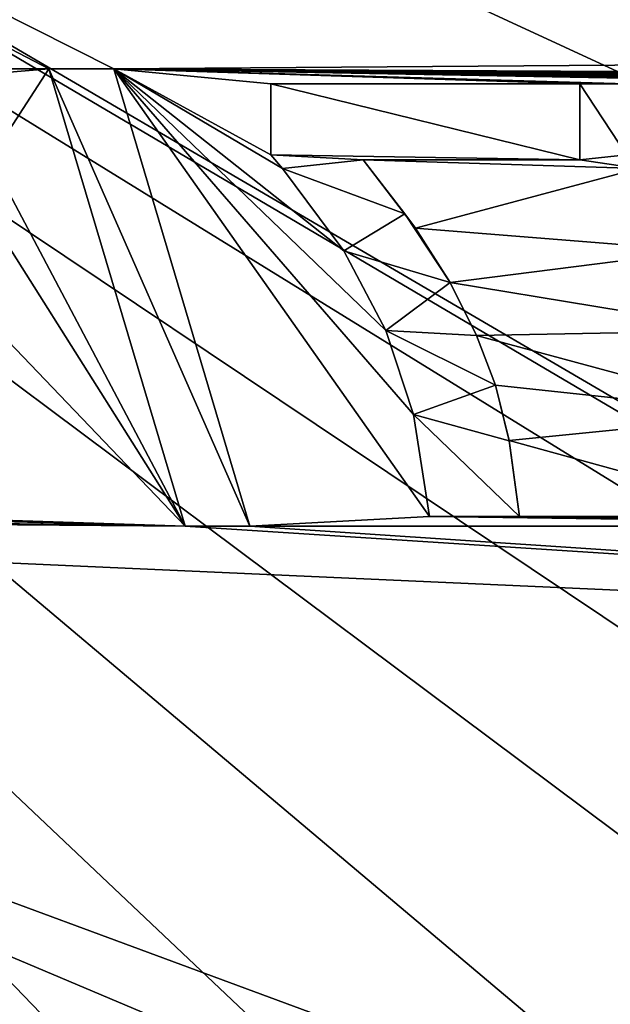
# Model space of a CAD drawing. Header units: millimetres. Extents: x -114 to 114, y -48 to 36.
# Tile 148 of 256: x -94.47 to -89.19, y 15.64 to 24.44. Entities that reach past the tile are written whole.
import ezdxf

# ---------------------------------------------------------------- set-up
doc = ezdxf.new("R2010")
doc.units = ezdxf.units.MM
doc.header["$LTSCALE"] = 65.185185
for name, color, linetype in [('2', 7, 'CONTINUOUS'), ('230', 7, 'CONTINUOUS'), ('231', 7, 'CONTINUOUS'), ('232', 7, 'CONTINUOUS'), ('233', 7, 'CONTINUOUS'), ('234', 7, 'CONTINUOUS'), ('235', 7, 'CONTINUOUS'), ('236', 7, 'CONTINUOUS'), ('237', 7, 'CONTINUOUS'), ('238', 7, 'CONTINUOUS'), ('239', 7, 'CONTINUOUS'), ('240', 7, 'CONTINUOUS'), ('261', 7, 'CONTINUOUS'), ('262', 7, 'CONTINUOUS'), ('263', 7, 'CONTINUOUS'), ('268', 7, 'CONTINUOUS'), ('2798', 7, 'CONTINUOUS'), ('2799', 7, 'CONTINUOUS'), ('7', 7, 'CONTINUOUS')]:
    doc.layers.add(name, color=color, linetype=linetype)

msp = doc.modelspace()

# ---------------------------------------------------------------- linework, layer by layer
at = {"layer": '2', "linetype": 'CONTINUOUS'}
for points in [[(113, 35, 92.5), (-113, 35, 92.5), (72.7254, 6.8475, 92.5), (113, 35, 92.5)], [(-113, 35, 92.5), (-113, -35, 92.5), (-77.6192, -5.1724, 92.5), (-113, 35, 92.5)], [(-113, 35, 92.5), (-37.2, 0, 92.5), (-35.3655, 6.8483, 92.5), (-113, 35, 92.5)], [(-37.2, 0, 92.5), (-113, 35, 92.5), (-65.3276, 7.1192, 92.5), (-37.2, 0, 92.5)], [(-23.5, 13.7, 92.5), (-113, 35, 92.5), (-30.3509, 11.8641, 92.5), (-23.5, 13.7, 92.5)], [(-113, 35, 92.5), (-23.5, 13.7, 92.5), (17.6742, 4.2309, 92.5), (-113, 35, 92.5)], [(-30.3509, 11.8641, 92.5), (-113, 35, 92.5), (-35.3655, 6.8483, 92.5), (-30.3509, 11.8641, 92.5)], [(-113, 35, 92.5), (63.3, 0, 92.5), (64.6742, 4.2309, 92.5), (-113, 35, 92.5)], [(63.3, 0, 92.5), (-113, 35, 92.5), (25.7254, 6.8475, 92.5), (63.3, 0, 92.5)], [(72.7254, 6.8475, 92.5), (-113, 35, 92.5), (68.2746, 6.8475, 92.5), (72.7254, 6.8475, 92.5)], [(68.2746, 6.8475, 92.5), (-113, 35, 92.5), (64.6742, 4.2309, 92.5), (68.2746, 6.8475, 92.5)], [(25.7254, 6.8475, 92.5), (-113, 35, 92.5), (21.2746, 6.8475, 92.5), (25.7254, 6.8475, 92.5)], [(21.2746, 6.8475, 92.5), (-113, 35, 92.5), (17.6742, 4.2309, 92.5), (21.2746, 6.8475, 92.5)], [(-70.5, 8.7998, 92.5), (-113, 35, 92.5), (-73.2193, 8.3691, 92.5), (-70.5, 8.7998, 92.5)], [(-113, 35, 92.5), (-70.5, 8.7998, 92.5), (-67.7807, 8.3691, 92.5), (-113, 35, 92.5)], [(-73.2193, 8.3691, 92.5), (-113, 35, 92.5), (-75.6724, 7.1192, 92.5), (-73.2193, 8.3691, 92.5)], [(-75.6724, 7.1192, 92.5), (-113, 35, 92.5), (-77.6192, 5.1724, 92.5), (-75.6724, 7.1192, 92.5)], [(-77.6192, 5.1724, 92.5), (-113, 35, 92.5), (-78.8691, 2.7193, 92.5), (-77.6192, 5.1724, 92.5)], [(-78.8691, 2.7193, 92.5), (-113, 35, 92.5), (-79.2998, 0, 92.5), (-78.8691, 2.7193, 92.5)], [(-79.2998, 0, 92.5), (-113, 35, 92.5), (-78.8691, -2.7193, 92.5), (-79.2998, 0, 92.5)], [(-78.8691, -2.7193, 92.5), (-113, 35, 92.5), (-77.6192, -5.1724, 92.5), (-78.8691, -2.7193, 92.5)], [(-65.3276, 7.1192, 92.5), (-113, 35, 92.5), (-67.7807, 8.3691, 92.5), (-65.3276, 7.1192, 92.5)]]:
    msp.add_3dface(points, dxfattribs=at)
at = {"layer": '230', "linetype": 'CONTINUOUS'}
for points in [[(-89.4664, 23.8642, 90), (-89.4664, 23.1853, 90), (-89.4664, 23.8642, 89.8), (-89.4664, 23.8642, 90)], [(-89.4664, 23.8642, 89.8), (-89.4664, 23.1853, 90), (-89.4664, 23.1853, 89.8), (-89.4664, 23.8642, 89.8)]]:
    msp.add_3dface(points, dxfattribs=at)
at = {"layer": '231', "linetype": 'CONTINUOUS'}
for points in [[(-89.4664, 23.1853, 90), (-91.4026, 23.1853, 90), (-89.4664, 23.1853, 89.8), (-89.4664, 23.1853, 90)], [(-89.4664, 23.1853, 89.8), (-91.4026, 23.1853, 90), (-91.4026, 23.1853, 89.8), (-89.4664, 23.1853, 89.8)]]:
    msp.add_3dface(points, dxfattribs=at)
at = {"layer": '232', "linetype": 'CONTINUOUS'}
for points in [[(-90.6259, 22.091, 90), (-90.3899, 21.6172, 90), (-90.6259, 22.091, 89.8), (-90.6259, 22.091, 90)], [(-90.6259, 22.091, 89.8), (-90.3899, 21.6172, 90), (-90.3899, 21.6172, 89.8), (-90.6259, 22.091, 89.8)], [(-90.3899, 21.6172, 90), (-90.2201, 21.1735, 90), (-90.3899, 21.6172, 89.8), (-90.3899, 21.6172, 90)], [(-90.3899, 21.6172, 89.8), (-90.2201, 21.1735, 90), (-90.2201, 21.1735, 89.8), (-90.3899, 21.6172, 89.8)]]:
    msp.add_3dface(points, dxfattribs=at)
at = {"layer": '233', "linetype": 'CONTINUOUS'}
for points in [[(-90.2201, 21.1735, 90), (-90.0962, 20.6785, 90), (-90.2201, 21.1735, 89.8), (-90.2201, 21.1735, 90)], [(-90.2201, 21.1735, 89.8), (-90.0962, 20.6785, 90), (-90.0961, 20.678, 89.8), (-90.2201, 21.1735, 89.8)], [(-90.0962, 20.6785, 90), (-90.0041, 20, 90), (-90.0961, 20.678, 89.8), (-90.0962, 20.6785, 90)], [(-90.0961, 20.678, 89.8), (-90.0041, 20, 90), (-90.0041, 20, 89.8), (-90.0961, 20.678, 89.8)]]:
    msp.add_3dface(points, dxfattribs=at)
at = {"layer": '234', "linetype": 'CONTINUOUS'}
for points in [[(-90.0041, 20, 90), (-90.8106, 20, 90), (-90.0041, 20, 89.8), (-90.0041, 20, 90)], [(-90.0041, 20, 89.8), (-90.8106, 20, 90), (-90.8106, 20, 89.8), (-90.0041, 20, 89.8)]]:
    msp.add_3dface(points, dxfattribs=at)
at = {"layer": '235', "linetype": 'CONTINUOUS'}
for points in [[(-90.9528, 20.9118, 90), (-91.1994, 21.6617, 90), (-90.9528, 20.9118, 89.8), (-90.9528, 20.9118, 90)], [(-90.9528, 20.9118, 89.8), (-91.1994, 21.6617, 90), (-91.1994, 21.6617, 89.8), (-90.9528, 20.9118, 89.8)], [(-90.8106, 20, 90), (-90.9528, 20.9118, 90), (-90.8106, 20, 89.8), (-90.8106, 20, 90)], [(-90.8106, 20, 89.8), (-90.9528, 20.9118, 90), (-90.9528, 20.9118, 89.8), (-90.8106, 20, 89.8)]]:
    msp.add_3dface(points, dxfattribs=at)
at = {"layer": '236', "linetype": 'CONTINUOUS'}
for points in [[(-91.5749, 22.375, 90), (-92.1222, 23.1093, 90), (-91.5749, 22.375, 89.8), (-91.5749, 22.375, 90)], [(-91.5749, 22.375, 89.8), (-92.1222, 23.1093, 90), (-92.1222, 23.1093, 89.8), (-91.5749, 22.375, 89.8)], [(-91.1994, 21.6617, 90), (-91.5749, 22.375, 90), (-91.1994, 21.6617, 89.8), (-91.1994, 21.6617, 90)], [(-91.1994, 21.6617, 89.8), (-91.5749, 22.375, 90), (-91.5749, 22.375, 89.8), (-91.1994, 21.6617, 89.8)]]:
    msp.add_3dface(points, dxfattribs=at)
at = {"layer": '237', "linetype": 'CONTINUOUS'}
for points in [[(-93.632, 24, 90), (-92.4155, 19.9158, 90), (-93.632, 24, 89.8), (-93.632, 24, 90)], [(-93.632, 24, 89.8), (-92.4155, 19.9158, 90), (-92.4155, 19.9158, 89.8), (-93.632, 24, 89.8)]]:
    msp.add_3dface(points, dxfattribs=at)
at = {"layer": '238', "linetype": 'CONTINUOUS'}
for points in [[(-92.4155, 19.9158, 90), (-92.9939, 19.9158, 90), (-92.4155, 19.9158, 89.8), (-92.4155, 19.9158, 90)], [(-92.4155, 19.9158, 89.8), (-92.9939, 19.9158, 90), (-92.9939, 19.9158, 89.8), (-92.4155, 19.9158, 89.8)]]:
    msp.add_3dface(points, dxfattribs=at)
at = {"layer": '239', "linetype": 'CONTINUOUS'}
for points in [[(-92.9939, 19.9158, 90), (-94.2105, 24, 90), (-92.9939, 19.9158, 89.8), (-92.9939, 19.9158, 90)], [(-92.9939, 19.9158, 89.8), (-94.2105, 24, 90), (-94.2105, 24, 89.8), (-92.9939, 19.9158, 89.8)]]:
    msp.add_3dface(points, dxfattribs=at)
at = {"layer": '240', "linetype": 'CONTINUOUS'}
for points in [[(-94.2105, 24, 90), (-93.632, 24, 90), (-94.2105, 24, 89.8), (-94.2105, 24, 90)], [(-93.632, 24, 90), (-93.632, 24, 89.8), (-94.2105, 24, 89.8), (-93.632, 24, 90)]]:
    msp.add_3dface(points, dxfattribs=at)
at = {"layer": '261', "linetype": 'CONTINUOUS'}
for points in [[(-92.1222, 23.1093, 90), (-92.2281, 23.2315, 90), (-92.2281, 23.2315, 89.8), (-92.1222, 23.1093, 90)], [(-92.1222, 23.1093, 89.8), (-92.1222, 23.1093, 90), (-92.2281, 23.2315, 89.8), (-92.1222, 23.1093, 89.8)]]:
    msp.add_3dface(points, dxfattribs=at)
at = {"layer": '262', "linetype": 'CONTINUOUS'}
for points in [[(-92.2281, 23.2315, 90), (-92.2281, 23.8642, 90), (-92.2281, 23.2315, 89.8), (-92.2281, 23.2315, 90)], [(-92.2281, 23.2315, 89.8), (-92.2281, 23.8642, 90), (-92.2281, 23.8642, 89.8), (-92.2281, 23.2315, 89.8)]]:
    msp.add_3dface(points, dxfattribs=at)
at = {"layer": '263', "linetype": 'CONTINUOUS'}
for points in [[(-92.2281, 23.8642, 90), (-89.4664, 23.8642, 90), (-92.2281, 23.8642, 89.8), (-92.2281, 23.8642, 90)], [(-89.4664, 23.8642, 90), (-89.4664, 23.8642, 89.8), (-92.2281, 23.8642, 89.8), (-89.4664, 23.8642, 90)]]:
    msp.add_3dface(points, dxfattribs=at)
at = {"layer": '268', "linetype": 'CONTINUOUS'}
for points in [[(-91.4026, 23.1853, 90), (-90.9354, 22.5765, 90), (-91.4026, 23.1853, 89.8), (-91.4026, 23.1853, 90)], [(-91.4026, 23.1853, 89.8), (-90.9354, 22.5765, 90), (-91.0284, 22.7057, 89.8), (-91.4026, 23.1853, 89.8)], [(-90.9354, 22.5765, 90), (-90.6259, 22.091, 90), (-91.0284, 22.7057, 89.8), (-90.9354, 22.5765, 90)], [(-90.6259, 22.091, 90), (-90.6259, 22.091, 89.8), (-91.0284, 22.7057, 89.8), (-90.6259, 22.091, 90)]]:
    msp.add_3dface(points, dxfattribs=at)
at = {"layer": '2798', "linetype": 'CONTINUOUS'}
for points in [[(-89.4664, 23.8642, 89.8), (-89.4664, 23.1853, 89.8), (-92.2281, 23.8642, 89.8), (-89.4664, 23.8642, 89.8)], [(-89.4664, 23.1853, 89.8), (-92.2281, 23.2315, 89.8), (-92.2281, 23.8642, 89.8), (-89.4664, 23.1853, 89.8)], [(-89.4664, 23.1853, 89.8), (-91.4026, 23.1853, 89.8), (-92.2281, 23.2315, 89.8), (-89.4664, 23.1853, 89.8)], [(-91.4026, 23.1853, 89.8), (-92.1222, 23.1093, 89.8), (-92.2281, 23.2315, 89.8), (-91.4026, 23.1853, 89.8)], [(-92.1222, 23.1093, 89.8), (-91.4026, 23.1853, 89.8), (-91.0284, 22.7057, 89.8), (-92.1222, 23.1093, 89.8)], [(-91.5749, 22.375, 89.8), (-92.1222, 23.1093, 89.8), (-91.0284, 22.7057, 89.8), (-91.5749, 22.375, 89.8)], [(-90.6259, 22.091, 89.8), (-91.5749, 22.375, 89.8), (-91.0284, 22.7057, 89.8), (-90.6259, 22.091, 89.8)], [(-90.6259, 22.091, 89.8), (-91.1994, 21.6617, 89.8), (-91.5749, 22.375, 89.8), (-90.6259, 22.091, 89.8)], [(-90.6259, 22.091, 89.8), (-90.3899, 21.6172, 89.8), (-91.1994, 21.6617, 89.8), (-90.6259, 22.091, 89.8)], [(-90.3899, 21.6172, 89.8), (-90.2201, 21.1735, 89.8), (-91.1994, 21.6617, 89.8), (-90.3899, 21.6172, 89.8)], [(-90.2201, 21.1735, 89.8), (-90.9528, 20.9118, 89.8), (-91.1994, 21.6617, 89.8), (-90.2201, 21.1735, 89.8)], [(-90.2201, 21.1735, 89.8), (-90.0961, 20.678, 89.8), (-90.9528, 20.9118, 89.8), (-90.2201, 21.1735, 89.8)], [(-90.0961, 20.678, 89.8), (-90.0041, 20, 89.8), (-90.9528, 20.9118, 89.8), (-90.0961, 20.678, 89.8)], [(-90.0041, 20, 89.8), (-90.8106, 20, 89.8), (-90.9528, 20.9118, 89.8), (-90.0041, 20, 89.8)]]:
    msp.add_3dface(points, dxfattribs=at)
at = {"layer": '2799', "linetype": 'CONTINUOUS'}
for points in [[(-93.632, 24, 89.8), (-92.4155, 19.9158, 89.8), (-94.2105, 24, 89.8), (-93.632, 24, 89.8)], [(-92.4155, 19.9158, 89.8), (-92.9939, 19.9158, 89.8), (-94.2105, 24, 89.8), (-92.4155, 19.9158, 89.8)]]:
    msp.add_3dface(points, dxfattribs=at)
at = {"layer": '7', "linetype": 'CONTINUOUS'}
for points in [[(-110.5, 32.5, 90), (-54, 32.5, 90), (-60.8638, 23.9777, 90), (-110.5, 32.5, 90)], [(-61.2492, 24.038, 90), (-110.5, 32.5, 90), (-60.8638, 23.9777, 90), (-61.2492, 24.038, 90)], [(-110.5, 32.5, 90), (-61.2492, 24.038, 90), (-72.5866, 24.1521, 90), (-110.5, 32.5, 90)], [(-110.5, 32.5, 90), (-72.5866, 24.1521, 90), (-72.869, 24.1521, 90), (-110.5, 32.5, 90)], [(-110.5, 32.5, 90), (-72.869, 24.1521, 90), (-93.632, 24, 90), (-110.5, 32.5, 90)], [(-110.5, 32.5, 90), (-93.632, 24, 90), (-94.2105, 24, 90), (-110.5, 32.5, 90)], [(-110.5, 32.5, 90), (-94.2105, 24, 90), (-100.8663, 24, 90), (-110.5, 32.5, 90)], [(-72.869, 24.1521, 90), (-84.5078, 23.9511, 90), (-93.632, 24, 90), (-72.869, 24.1521, 90)], [(-94.2105, 24, 90), (-95.7991, 23.8642, 90), (-100.8663, 24, 90), (-94.2105, 24, 90)], [(-94.2105, 24, 90), (-94.7346, 23.1989, 90), (-95.7991, 23.8642, 90), (-94.2105, 24, 90)], [(-94.2105, 24, 90), (-92.9939, 19.9158, 90), (-94.7346, 23.1989, 90), (-94.2105, 24, 90)], [(-84.9791, 23.8857, 90), (-85.0392, 23.8648, 90), (-93.632, 24, 90), (-84.9791, 23.8857, 90)], [(-85.0392, 23.8648, 90), (-86.2865, 23.8642, 90), (-93.632, 24, 90), (-85.0392, 23.8648, 90)], [(-84.9146, 23.9041, 90), (-84.9791, 23.8857, 90), (-93.632, 24, 90), (-84.9146, 23.9041, 90)], [(-84.8451, 23.92, 90), (-84.9146, 23.9041, 90), (-93.632, 24, 90), (-84.8451, 23.92, 90)], [(-84.7701, 23.933, 90), (-84.8451, 23.92, 90), (-93.632, 24, 90), (-84.7701, 23.933, 90)], [(-84.689, 23.9428, 90), (-84.7701, 23.933, 90), (-93.632, 24, 90), (-84.689, 23.9428, 90)], [(-84.6016, 23.9489, 90), (-84.689, 23.9428, 90), (-93.632, 24, 90), (-84.6016, 23.9489, 90)], [(-84.5078, 23.9511, 90), (-84.6016, 23.9489, 90), (-93.632, 24, 90), (-84.5078, 23.9511, 90)], [(-86.2865, 23.8642, 90), (-89.0482, 23.8642, 90), (-93.632, 24, 90), (-86.2865, 23.8642, 90)], [(-89.0482, 23.8642, 90), (-89.4664, 23.8642, 90), (-93.632, 24, 90), (-89.0482, 23.8642, 90)], [(-89.4664, 23.8642, 90), (-92.2281, 23.8642, 90), (-93.632, 24, 90), (-89.4664, 23.8642, 90)], [(-90.9528, 20.9118, 90), (-90.8106, 20, 90), (-93.632, 24, 90), (-90.9528, 20.9118, 90)], [(-93.632, 24, 90), (-90.8106, 20, 90), (-92.4155, 19.9158, 90), (-93.632, 24, 90)], [(-91.1994, 21.6617, 90), (-90.9528, 20.9118, 90), (-93.632, 24, 90), (-91.1994, 21.6617, 90)], [(-91.5749, 22.375, 90), (-91.1994, 21.6617, 90), (-93.632, 24, 90), (-91.5749, 22.375, 90)], [(-92.1222, 23.1093, 90), (-91.5749, 22.375, 90), (-93.632, 24, 90), (-92.1222, 23.1093, 90)], [(-92.2281, 23.2315, 90), (-92.1222, 23.1093, 90), (-93.632, 24, 90), (-92.2281, 23.2315, 90)], [(-92.2281, 23.8642, 90), (-92.2281, 23.2315, 90), (-93.632, 24, 90), (-92.2281, 23.8642, 90)], [(-89.0482, 23.8642, 90), (-89.0482, 23.2315, 90), (-89.4664, 23.8642, 90), (-89.0482, 23.8642, 90)], [(-89.4664, 23.8642, 90), (-89.0482, 23.2315, 90), (-89.4664, 23.1853, 90), (-89.4664, 23.8642, 90)], [(-89.0482, 23.2315, 90), (-88.9423, 23.1093, 90), (-89.4664, 23.1853, 90), (-89.0482, 23.2315, 90)], [(-94.7346, 23.1989, 90), (-92.9939, 19.9158, 90), (-94.7346, 22.6667, 90), (-94.7346, 23.1989, 90)], [(-89.4664, 23.1853, 90), (-88.9423, 23.1093, 90), (-91.4026, 23.1853, 90), (-89.4664, 23.1853, 90)], [(-91.4026, 23.1853, 90), (-88.9423, 23.1093, 90), (-90.9354, 22.5765, 90), (-91.4026, 23.1853, 90)], [(-88.9423, 23.1093, 90), (-88.395, 22.3751, 90), (-90.9354, 22.5765, 90), (-88.9423, 23.1093, 90)], [(-94.7346, 22.6667, 90), (-92.9939, 19.9158, 90), (-95.6307, 22.6667, 90), (-94.7346, 22.6667, 90)], [(-95.6307, 22.6667, 90), (-92.9939, 19.9158, 90), (-95.6307, 20, 90), (-95.6307, 22.6667, 90)], [(-90.9354, 22.5765, 90), (-88.395, 22.3751, 90), (-90.6259, 22.091, 90), (-90.9354, 22.5765, 90)], [(-88.395, 22.3751, 90), (-88.0195, 21.6617, 90), (-90.6259, 22.091, 90), (-88.395, 22.3751, 90)], [(-90.6259, 22.091, 90), (-88.0195, 21.6617, 90), (-90.3899, 21.6172, 90), (-90.6259, 22.091, 90)], [(-88.0195, 21.6617, 90), (-87.7729, 20.9118, 90), (-90.3899, 21.6172, 90), (-88.0195, 21.6617, 90)], [(-90.3899, 21.6172, 90), (-87.7729, 20.9118, 90), (-90.2201, 21.1735, 90), (-90.3899, 21.6172, 90)], [(-90.2201, 21.1735, 90), (-87.7729, 20.9118, 90), (-90.0962, 20.6785, 90), (-90.2201, 21.1735, 90)], [(-87.7729, 20.9118, 90), (-87.6307, 20, 90), (-90.0962, 20.6785, 90), (-87.7729, 20.9118, 90)], [(-90.0962, 20.6785, 90), (-87.6307, 20, 90), (-90.0041, 20, 90), (-90.0962, 20.6785, 90)], [(-54, -32.5, 90), (-110.5, -32.5, 90), (-103.8615, 20, 90), (-54, -32.5, 90)], [(-76.3258, -4.2309, 90), (-54, -32.5, 90), (-103.8615, 20, 90), (-76.3258, -4.2309, 90)], [(-76.3258, 4.2309, 90), (-77.7, 0, 90), (-103.8615, 20, 90), (-76.3258, 4.2309, 90)], [(-77.7, 0, 90), (-76.3258, -4.2309, 90), (-103.8615, 20, 90), (-77.7, 0, 90)], [(-72.7254, 6.8475, 90), (-76.3258, 4.2309, 90), (-103.8615, 20, 90), (-72.7254, 6.8475, 90)], [(-68.2746, 6.8475, 90), (-72.7254, 6.8475, 90), (-103.8615, 20, 90), (-68.2746, 6.8475, 90)], [(-72.869, 18.6151, 90), (-68.2746, 6.8475, 90), (-103.8615, 20, 90), (-72.869, 18.6151, 90)], [(-92.9939, 19.9158, 90), (-72.869, 18.6151, 90), (-103.8615, 20, 90), (-92.9939, 19.9158, 90)], [(-100.8092, 20, 90), (-92.9939, 19.9158, 90), (-103.8615, 20, 90), (-100.8092, 20, 90)], [(-99.8995, 20, 90), (-92.9939, 19.9158, 90), (-100.8092, 20, 90), (-99.8995, 20, 90)], [(-99.131, 20, 90), (-92.9939, 19.9158, 90), (-99.8995, 20, 90), (-99.131, 20, 90)], [(-96.3992, 20, 90), (-92.9939, 19.9158, 90), (-99.131, 20, 90), (-96.3992, 20, 90)], [(-95.6307, 20, 90), (-92.9939, 19.9158, 90), (-96.3992, 20, 90), (-95.6307, 20, 90)], [(-90.8106, 20, 90), (-84.4698, 19.9158, 90), (-92.4155, 19.9158, 90), (-90.8106, 20, 90)], [(-90.0041, 20, 90), (-84.4698, 19.9158, 90), (-90.8106, 20, 90), (-90.0041, 20, 90)], [(-87.6307, 20, 90), (-84.4698, 19.9158, 90), (-90.0041, 20, 90), (-87.6307, 20, 90)], [(-92.4155, 19.9158, 90), (-72.869, 18.6151, 90), (-92.9939, 19.9158, 90), (-92.4155, 19.9158, 90)], [(-84.4698, 19.9158, 90), (-72.869, 18.6151, 90), (-92.4155, 19.9158, 90), (-84.4698, 19.9158, 90)]]:
    msp.add_3dface(points, dxfattribs=at)

doc.saveas('drawing.dxf')
